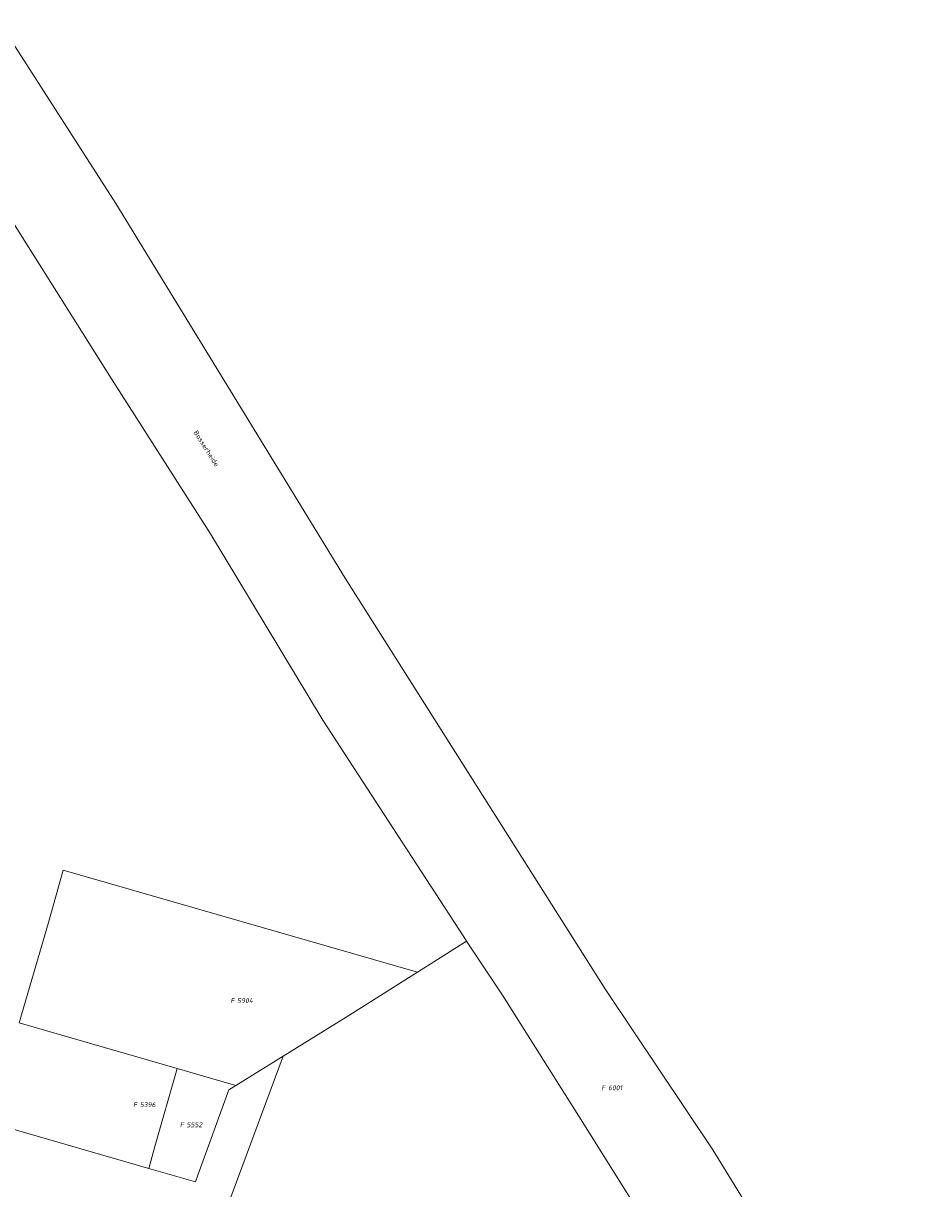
# Model space of a CAD drawing. Header units: metres. Extents: x 200548 to 205192, y 394703 to 399160.
# Tile 29 of 38: x 203782 to 203947, y 396903 to 397116. Entities that reach past the tile are written whole.
import ezdxf
from ezdxf.enums import TextEntityAlignment as Align
from ezdxf.lldxf.tags import DXFTag

# ---------------------------------------------------------------- set-up
doc = ezdxf.new("R2010")
doc.units = ezdxf.units.M
doc.layers.get('0').update_dxf_attribs({"lineweight": 25})
for name, color, linetype, lineweight in [('B-WE-KG-GRENS_PERCEEL-G', 150, 'KG-PERCEEL', 18), ('B-WE-KG-GRENS_PERCEEL-S', 150, 'Continuous', 25), ('B-WE-OG-BEBOUWING_STRAATNAAM-T18', 10, 'Continuous', 18)]:
    doc.layers.add(name, color=color, linetype=linetype, lineweight=lineweight)
doc.styles.add('NLCS-ISO', font='NLCS-ISO.ttf')
doc.styles.add('NLCS-ISO-M500-T18', font='NLCS-ISO.ttf', dxfattribs={"height": 0.9})
doc.styles.get("Standard").update_dxf_attribs({"font": 'NLCS-ISO.ttf'})
tags = doc.linetypes.add('KG-PERCEEL', pattern='A,5.5,-2,["P",Standard,S=1.8,R=0,X=-0.5,Y=-0.9],-2,5.5,-2,[5,NLCS.shx,S=0.75,R=0,X=0,Y=0],-2', length=19).pattern_tags.tags
tags[6] = DXFTag(74, 10)

# ---------------------------------------------------------------- blocks, each defined once
blk = doc.blocks.new('SKG-PERCEELNUMMER-SO')
at = {"style": 'NLCS-ISO', "oblique": 10, "flags": 1}
for tag, p in [('GEMEENTECODE', (0, 2.55)), ('PERCEELGROOTTE', (0, -2.45))]:
    blk.add_attdef(tag, text='', height=1.8, dxfattribs=at).set_placement(p, align=Align.MIDDLE_CENTER)
at = {"style": 'NLCS-ISO', "oblique": 10}
blk.add_attdef('SECTIE', text='', height=1.8, dxfattribs=at).set_placement((-0.5, 0), align=Align.MIDDLE_RIGHT)
blk.add_attdef('PERCEELNUMMER', text='', height=1.8, dxfattribs=at).set_placement((0.5, 0), align=Align.MIDDLE_LEFT)

msp = doc.modelspace()

# ---------------------------------------------------------------- linework, layer by layer
at = {"layer": 'B-WE-KG-GRENS_PERCEEL-G', "flags": 128}
for points in [[(203730.814, 397188.202), (203743.817, 397168.261), (203798.392, 397083.2), (203840.316, 397014.728), (203887.896, 396939.568), (203907.496, 396910.302), (203921.502, 396887.508), (203946.91, 396846.394)], [(203779.296, 397080.257), (203797.651, 397051.15), (203815.682, 397022.831), (203836.241, 396988.793), (203849.908, 396967.732), (203861.993, 396949.185), (203862.502, 396948.421)], [(203786.106, 396951.801), (203788.81, 396961.41)], [(203853.515, 396942.753), (203788.81, 396961.41)], [(203780.757, 396933.481), (203786.106, 396951.801)], [(203853.515, 396942.753), (203862.502, 396948.421)], [(203862.502, 396948.421), (203869.067, 396938.558), (203883.011, 396916.475), (203898.175, 396892.273), (203916.295, 396863.743), (203926.387, 396847.648)], [(203828.958, 396927.378), (203840.489, 396934.541), (203853.515, 396942.753)], [(203780.757, 396933.481), (203809.595, 396925.137)], [(203810.109, 396876.583), (203828.958, 396927.378)], [(203820.339, 396922.027), (203828.958, 396927.378)], [(203804.414, 396906.908), (203805.557, 396910.908), (203809.595, 396925.137)], [(203809.595, 396925.137), (203820.339, 396922.027)], [(203812.965, 396904.428), (203813.424, 396905.664), (203819.085, 396921.247), (203820.339, 396922.027)], [(203775.574, 396915.256), (203804.414, 396906.908)], [(203804.414, 396906.908), (203812.965, 396904.428)]]:
    msp.add_lwpolyline(points, dxfattribs=at)

# ---------------------------------------------------------------- block references
at = {"layer": 'B-WE-KG-GRENS_PERCEEL-S', "xscale": 0.5, "yscale": 0.5, "zscale": 0.5}
for p, values in [((203820.33, 396937.56), {'PERCEELNUMMER': '5904', 'SECTIE': 'F'}), ((203888.098, 396921.632), {'PERCEELNUMMER': '6001', 'SECTIE': 'F'}), ((203802.548, 396918.552), {'PERCEELNUMMER': '5396', 'SECTIE': 'F'}), ((203811.086, 396914.866), {'PERCEELNUMMER': '5552', 'SECTIE': 'F'})]:
    msp.add_blockref('SKG-PERCEELNUMMER-SO', p, dxfattribs=at).add_auto_attribs(values)

# ---------------------------------------------------------------- texts
at = {"layer": 'B-WE-OG-BEBOUWING_STRAATNAAM-T18', "style": 'NLCS-ISO-M500-T18'}
msp.add_text('Bosserheide', height=0.9, rotation=302.3, dxfattribs=at).set_placement((203814.955, 397038.434), align=Align.MIDDLE)

doc.saveas('drawing.dxf')
